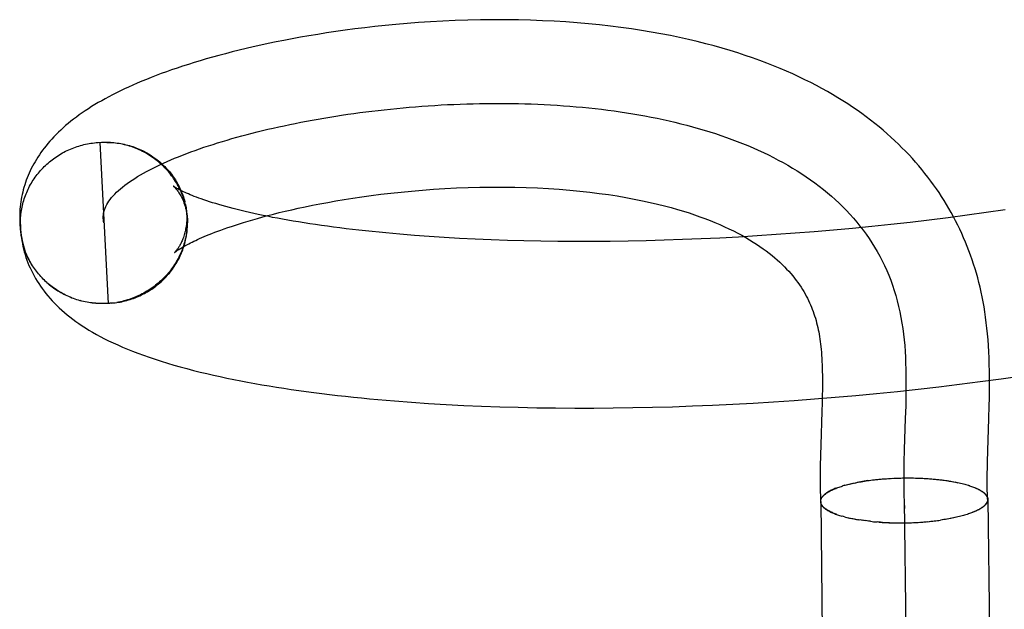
# Model space of a CAD drawing. Header units: inches. Extents: x 0 to 215, y 0 to 139.
# Tile 9 of 98: x 41.9289 to 42.0467, y 51.9628 to 52.0333. Entities that reach past the tile are written whole.
import ezdxf

# ---------------------------------------------------------------- set-up
doc = ezdxf.new("R2010")
doc.units = ezdxf.units.IN
doc.header["$LTSCALE"] = 11.804375
doc.header["$MEASUREMENT"] = 0
doc.linetypes.add('HIDDEN', pattern=[0.2, 0.1, -0.1])
doc.layers.add('DEFAULT_2', color=8, linetype='HIDDEN')

msp = doc.modelspace()

# ---------------------------------------------------------------- linework, layer by layer
at = {"layer": 'DEFAULT_2', "color": 8, "linetype": 'HIDDEN'}
for p, q in [((41.93824, 52.01863), (41.93866, 52.01865)), ((41.93845, 52.01864), (41.93887, 52.01866)), ((41.93845, 52.01864), (41.93945, 51.99939)), ((41.93866, 52.01865), (41.93908, 52.01866)), ((41.93887, 52.01865), (41.9393, 52.01866)), ((41.93909, 52.01865), (41.93951, 52.01865)), ((41.9487, 52.01115), (41.94862, 52.01155)), ((41.94874, 52.01095), (41.94866, 52.01139)), ((41.9487, 52.01121), (41.94879, 52.01075)), ((41.94882, 52.01055), (41.94876, 52.01094)), ((41.94885, 52.01035), (41.9488, 52.01074)), ((41.94888, 52.01015), (41.94883, 52.01054)), ((42.04677, 52.01058), (42.04451, 52.01025)), ((41.92887, 52.01007), (41.92888, 52.00895)), ((41.9489, 52.00995), (41.94885, 52.01034)), ((41.94892, 52.00974), (41.94888, 52.01014)), ((41.94894, 52.00934), (41.94891, 52.00973)), ((41.94895, 52.00913), (41.94892, 52.00953)), ((42.03768, 52.00935), (42.03539, 52.00908)), ((42.03996, 52.00963), (42.03768, 52.00935)), ((42.04224, 52.00993), (42.03996, 52.00963)), ((42.04451, 52.01025), (42.04224, 52.00993)), ((41.92897, 52.00839), (41.92895, 52.00884)), ((41.94895, 52.00894), (41.94895, 52.00913)), ((42.02623, 52.00815), (42.02394, 52.00795)), ((42.02852, 52.00836), (42.02623, 52.00815)), ((42.03081, 52.00858), (42.02852, 52.00836)), ((42.0331, 52.00882), (42.03081, 52.00858)), ((42.03539, 52.00908), (42.0331, 52.00882)), ((41.97609, 52.00752), (41.97436, 52.00766)), ((41.97785, 52.00739), (41.97609, 52.00752)), ((41.97965, 52.00727), (41.97785, 52.00739)), ((41.98149, 52.00717), (41.97965, 52.00727)), ((41.98336, 52.00708), (41.98149, 52.00717)), ((41.98527, 52.007), (41.98336, 52.00708)), ((41.98722, 52.00693), (41.98527, 52.007)), ((41.9892, 52.00688), (41.98722, 52.00693)), ((42.00599, 52.00694), (42.00381, 52.00688)), ((42.00818, 52.00702), (42.00599, 52.00694)), ((42.0104, 52.0071), (42.00818, 52.00702)), ((42.01263, 52.00721), (42.0104, 52.0071)), ((42.01487, 52.00733), (42.01263, 52.00721)), ((42.01712, 52.00746), (42.01487, 52.00733)), ((42.01939, 52.00761), (42.01712, 52.00746)), ((42.02166, 52.00777), (42.01939, 52.00761)), ((42.02394, 52.00795), (42.02166, 52.00777)), ((41.92958, 52.00553), (41.92923, 52.00666)), ((41.9912, 52.00683), (41.9892, 52.00688)), ((41.99324, 52.00681), (41.9912, 52.00683)), ((41.9953, 52.00679), (41.99324, 52.00681)), ((41.9974, 52.00679), (41.9953, 52.00679)), ((41.99951, 52.00681), (41.9974, 52.00679)), ((42.00165, 52.00684), (41.99951, 52.00681)), ((42.00381, 52.00688), (42.00165, 52.00684)), ((41.93632, 51.99968), (41.93612, 51.99973)), ((41.93986, 51.99942), (41.93945, 51.99939)), ((41.94007, 51.99944), (41.93966, 51.99941)), ((41.93987, 51.99943), (41.94027, 51.99947)), ((41.94008, 51.99945), (41.94048, 51.99949)), ((42.04628, 51.99039), (42.04875, 51.99074)), ((42.03636, 51.98915), (42.03884, 51.98943)), ((42.03884, 51.98943), (42.04132, 51.98974)), ((42.04132, 51.98974), (42.0438, 51.99006)), ((42.0438, 51.99006), (42.04628, 51.99039)), ((42.02397, 51.98798), (42.02644, 51.98818)), ((42.02489, 51.9885), (42.02487, 51.9875)), ((42.02644, 51.98818), (42.02892, 51.9884)), ((42.02892, 51.9884), (42.03139, 51.98863)), ((42.03139, 51.98863), (42.03388, 51.98888)), ((42.03388, 51.98888), (42.03636, 51.98915)), ((41.97573, 51.98758), (41.97779, 51.98744)), ((41.97779, 51.98744), (41.97988, 51.98732)), ((41.97988, 51.98732), (41.98199, 51.98721)), ((41.98199, 51.98721), (41.98414, 51.98712)), ((41.98414, 51.98712), (41.98631, 51.98704)), ((41.98631, 51.98704), (41.98852, 51.98698)), ((41.98852, 51.98698), (41.99074, 51.98693)), ((41.99074, 51.98693), (41.99299, 51.9869)), ((41.99299, 51.9869), (41.99527, 51.98688)), ((41.99527, 51.98688), (41.99757, 51.98689)), ((41.99757, 51.98689), (41.99989, 51.9869)), ((41.99989, 51.9869), (42.00223, 51.98694)), ((42.00223, 51.98694), (42.00458, 51.98699)), ((42.00458, 51.98699), (42.00696, 51.98705)), ((42.00696, 51.98705), (42.00935, 51.98714)), ((42.00935, 51.98714), (42.01176, 51.98723)), ((42.01176, 51.98723), (42.01418, 51.98735)), ((42.01418, 51.98735), (42.01661, 51.98748)), ((42.01661, 51.98748), (42.01906, 51.98763)), ((42.01906, 51.98763), (42.02151, 51.9878)), ((42.02151, 51.9878), (42.02397, 51.98798)), ((42.02487, 51.9875), (42.02484, 51.98646)), ((42.03487, 51.98714), (42.03482, 51.98565)), ((42.04483, 51.98558), (42.04487, 51.98719)), ((42.02484, 51.98646), (42.02472, 51.98251)), ((42.03482, 51.98565), (42.0347, 51.98193)), ((42.0447, 51.98182), (42.04483, 51.98558)), ((42.02472, 51.98251), (42.02468, 51.98126)), ((42.02468, 51.98126), (42.02465, 51.97993)), ((42.0347, 51.98193), (42.03466, 51.98044)), ((42.04467, 51.98042), (42.0447, 51.98182)), ((42.02749, 51.97762), (42.02732, 51.97758)), ((42.02761, 51.97766), (42.02746, 51.97762)), ((42.02749, 51.97762), (42.02764, 51.97767)), ((42.02761, 51.97766), (42.0278, 51.97771)), ((42.02776, 51.9777), (42.02796, 51.97775)), ((42.02792, 51.97774), (42.02813, 51.97779)), ((42.02807, 51.97778), (42.0283, 51.97784)), ((42.02823, 51.97782), (42.02847, 51.97787)), ((42.0284, 51.97786), (42.02864, 51.97791)), ((42.02856, 51.9779), (42.02882, 51.97795)), ((42.02873, 51.97793), (42.029, 51.97799)), ((42.03033, 51.97821), (42.02908, 51.978)), ((42.03033, 51.97821), (42.03051, 51.97824)), ((42.03051, 51.97824), (42.03072, 51.97826)), ((42.0307, 51.97826), (42.03092, 51.97829)), ((42.03089, 51.97829), (42.03113, 51.97831)), ((42.03108, 51.97831), (42.03133, 51.97833)), ((42.03127, 51.97833), (42.03153, 51.97836)), ((42.03147, 51.97835), (42.03174, 51.97838)), ((42.03166, 51.97837), (42.03195, 51.97839)), ((42.03186, 51.97839), (42.03216, 51.97841)), ((42.03206, 51.97841), (42.03237, 51.97843)), ((42.03226, 51.97842), (42.03258, 51.97844)), ((42.03246, 51.97844), (42.03266, 51.97845)), ((42.03258, 51.97844), (42.03286, 51.97846)), ((42.0328, 51.97846), (42.03306, 51.97848)), ((42.03301, 51.97847), (42.03326, 51.97849)), ((42.03344, 51.97849), (42.03366, 51.9785)), ((42.03429, 51.97852), (42.03452, 51.97853)), ((42.03449, 51.97853), (42.03474, 51.97853)), ((42.0347, 51.97853), (42.03496, 51.97853)), ((42.03492, 51.97853), (42.03517, 51.97853)), ((42.03668, 51.9785), (42.03692, 51.97849)), ((42.03689, 51.97849), (42.03714, 51.97848)), ((42.0371, 51.97848), (42.03736, 51.97847)), ((42.03731, 51.97846), (42.03757, 51.97845)), ((42.03752, 51.97845), (42.03779, 51.97844)), ((42.03773, 51.97844), (42.038, 51.97842)), ((42.03794, 51.97842), (42.03821, 51.9784)), ((42.03814, 51.9784), (42.03842, 51.97838)), ((42.03834, 51.97838), (42.03863, 51.97836)), ((42.03855, 51.97836), (42.03883, 51.97834)), ((42.03875, 51.97834), (42.03904, 51.97832)), ((42.03894, 51.97832), (42.03924, 51.97829)), ((42.03914, 51.9783), (42.03944, 51.97827)), ((42.03933, 51.97827), (42.03963, 51.97824)), ((42.03952, 51.97825), (42.03983, 51.97821)), ((42.03971, 51.97822), (42.04002, 51.97818)), ((42.0399, 51.9782), (42.04021, 51.97815)), ((42.04008, 51.97817), (42.04026, 51.97814)), ((42.04021, 51.97815), (42.04044, 51.97811)), ((42.04039, 51.97812), (42.04062, 51.97807)), ((42.04058, 51.97809), (42.04079, 51.97804)), ((42.04076, 51.97806), (42.04096, 51.97801)), ((42.04093, 51.97802), (42.04113, 51.97797)), ((42.04235, 51.97766), (42.04249, 51.97761)), ((42.04249, 51.97761), (42.04265, 51.97757)), ((42.04262, 51.97757), (42.04279, 51.97752)), ((42.04275, 51.97752), (42.04292, 51.97748)), ((42.04288, 51.97748), (42.04304, 51.97743)), ((42.025, 51.97642), (42.02509, 51.97648)), ((42.02506, 51.97647), (42.02516, 51.97654)), ((42.043, 51.97743), (42.04316, 51.97738)), ((42.04312, 51.97738), (42.04328, 51.97733)), ((42.0347, 51.97585), (42.03676, 51.81309)), ((42.02742, 51.97393), (42.02727, 51.97397)), ((42.02757, 51.97389), (42.02739, 51.97393)), ((42.04279, 51.97438), (42.04263, 51.97432)), ((42.04292, 51.97443), (42.04276, 51.97437)), ((42.04305, 51.97448), (42.04288, 51.97442)), ((42.04317, 51.97453), (42.043, 51.97447)), ((42.04329, 51.97458), (42.04312, 51.97452)), ((42.0434, 51.97463), (42.04324, 51.97457)), ((42.02754, 51.97389), (42.02773, 51.97385)), ((42.02769, 51.97385), (42.02789, 51.97381)), ((42.02784, 51.97381), (42.02805, 51.97377)), ((42.028, 51.97378), (42.02822, 51.97374)), ((42.02816, 51.97374), (42.02839, 51.9737)), ((42.02832, 51.97371), (42.02856, 51.97367)), ((42.02848, 51.97367), (42.02873, 51.97363)), ((42.02865, 51.97364), (42.02891, 51.9736)), ((42.02882, 51.97361), (42.02909, 51.97357)), ((42.02899, 51.97358), (42.02928, 51.97354)), ((42.02917, 51.97355), (42.02935, 51.97352)), ((42.02953, 51.97349), (42.02928, 51.97354)), ((42.02971, 51.97346), (42.02946, 51.97351)), ((42.02989, 51.97344), (42.02965, 51.97348)), ((42.03008, 51.97342), (42.02984, 51.97345)), ((42.03027, 51.97339), (42.03004, 51.97343)), ((42.03046, 51.97337), (42.03023, 51.9734)), ((42.03065, 51.97335), (42.03043, 51.97338)), ((42.03204, 51.97323), (42.0323, 51.97322)), ((42.03225, 51.97322), (42.03251, 51.97321)), ((42.03245, 51.97321), (42.03273, 51.9732)), ((42.03266, 51.9732), (42.03295, 51.9732)), ((42.03287, 51.97319), (42.03316, 51.97319)), ((42.03308, 51.97319), (42.03338, 51.97318)), ((42.03329, 51.97318), (42.0336, 51.97318)), ((42.03349, 51.97317), (42.03382, 51.97317)), ((42.0337, 51.97317), (42.03404, 51.97317)), ((42.03392, 51.97317), (42.03426, 51.97317)), ((42.03413, 51.97317), (42.03448, 51.97317)), ((42.03434, 51.97317), (42.0347, 51.97317)), ((42.03455, 51.97317), (42.0349, 51.97318)), ((42.03476, 51.97317), (42.03511, 51.97318)), ((42.03497, 51.97317), (42.03531, 51.97319)), ((42.03518, 51.97318), (42.03552, 51.97319)), ((42.03539, 51.97319), (42.03572, 51.9732)), ((42.0356, 51.97319), (42.03592, 51.97321)), ((42.03581, 51.9732), (42.03613, 51.97322)), ((42.03602, 51.97321), (42.03633, 51.97323)), ((42.03623, 51.97322), (42.03653, 51.97324)), ((42.03644, 51.97323), (42.03673, 51.97325)), ((42.03665, 51.97325), (42.03693, 51.97327)), ((42.03686, 51.97326), (42.03713, 51.97328)), ((42.03706, 51.97328), (42.03732, 51.9733)), ((42.03727, 51.97329), (42.03752, 51.97332)), ((42.03747, 51.97331), (42.03772, 51.97333)), ((42.03767, 51.97333), (42.03791, 51.97335)), ((42.03787, 51.97335), (42.0381, 51.97337)), ((42.03807, 51.97337), (42.0383, 51.9734)), ((42.04027, 51.97369), (42.03905, 51.97349)), ((42.04062, 51.97377), (42.0404, 51.97372)), ((42.0408, 51.9738), (42.04058, 51.97376)), ((42.04097, 51.97384), (42.04076, 51.97379)), ((42.04113, 51.97388), (42.04094, 51.97383))]:
    msp.add_line(p, q, dxfattribs=at)
for points in [[(42.04487, 51.98719), (42.04489, 51.98802), (42.0449, 51.98885), (42.0449, 51.98967), (42.0449, 51.99049), (42.04489, 51.9913), (42.04487, 51.9921), (42.04485, 51.99287), (42.04481, 51.99362), (42.04477, 51.99435), (42.04472, 51.99506), (42.04466, 51.99576), (42.0446, 51.99643), (42.04452, 51.99709), (42.04444, 51.99774), (42.04435, 51.99837), (42.04425, 51.99898), (42.04414, 51.99958), (42.04402, 52.00017), (42.0439, 52.00075), (42.04377, 52.00132), (42.04363, 52.00188), (42.04349, 52.00244), (42.04333, 52.00299), (42.04317, 52.00353), (42.043, 52.00407), (42.04282, 52.00461), (42.04263, 52.00515), (42.04244, 52.00568), (42.04224, 52.0062), (42.04202, 52.00672), (42.0418, 52.00724), (42.04158, 52.00775), (42.04134, 52.00826), (42.0411, 52.00876), (42.04085, 52.00926), (42.04059, 52.00975), (42.04032, 52.01024), (42.04004, 52.01073), (42.03976, 52.01121), (42.03947, 52.01169), (42.03917, 52.01216), (42.03886, 52.01263), (42.03854, 52.0131), (42.03821, 52.01356), (42.03787, 52.01402), (42.03753, 52.01448), (42.03717, 52.01493), (42.03681, 52.01538), (42.03644, 52.01582), (42.03606, 52.01626), (42.03567, 52.0167), (42.03527, 52.01714), (42.03486, 52.01757), (42.03443, 52.018), (42.034, 52.01842), (42.03356, 52.01884), (42.03311, 52.01926), (42.03264, 52.01967), (42.03217, 52.02008), (42.03168, 52.02049), (42.03119, 52.02089), (42.03068, 52.02129), (42.03015, 52.02169), (42.02962, 52.02208), (42.02907, 52.02247), (42.02851, 52.02285), (42.02794, 52.02323), (42.02735, 52.02361), (42.02675, 52.02398), (42.02613, 52.02435), (42.0255, 52.02472), (42.02485, 52.02508), (42.02419, 52.02543), (42.02351, 52.02579), (42.02281, 52.02613), (42.0221, 52.02648), (42.02136, 52.02682), (42.02061, 52.02715), (42.01984, 52.02748), (42.01905, 52.0278), (42.01824, 52.02812), (42.01741, 52.02843), (42.01656, 52.02874), (42.01568, 52.02904), (42.01479, 52.02933), (42.01387, 52.02962), (42.01292, 52.02989), (42.01195, 52.03017), (42.01096, 52.03043), (42.00994, 52.03069), (42.00889, 52.03093), (42.00782, 52.03117), (42.00672, 52.0314), (42.00559, 52.03162), (42.00444, 52.03182), (42.00326, 52.03202), (42.00205, 52.0322), (42.00081, 52.03237), (41.99954, 52.03253), (41.99825, 52.03268), (41.99693, 52.03281), (41.99558, 52.03293), (41.99422, 52.03303), (41.99283, 52.03311), (41.99142, 52.03318), (41.98999, 52.03324), (41.98854, 52.03328), (41.98706, 52.0333), (41.98555, 52.0333), (41.98402, 52.03328), (41.9825, 52.03325), (41.98098, 52.0332), (41.97948, 52.03313), (41.97801, 52.03305), (41.97659, 52.03295), (41.97521, 52.03285), (41.97389, 52.03273), (41.9726, 52.03261), (41.97136, 52.03248), (41.97015, 52.03234), (41.96897, 52.0322), (41.96782, 52.03204), (41.96669, 52.03188), (41.96559, 52.03172), (41.96452, 52.03155), (41.96348, 52.03138), (41.96245, 52.0312), (41.96146, 52.03102), (41.96048, 52.03083), (41.95954, 52.03064), (41.95861, 52.03045), (41.95771, 52.03026), (41.95682, 52.03006), (41.95596, 52.02986), (41.95512, 52.02966), (41.9543, 52.02945), (41.9535, 52.02924), (41.95271, 52.02903), (41.95194, 52.02882), (41.95119, 52.02861), (41.95046, 52.02839), (41.94975, 52.02818), (41.94905, 52.02796), (41.94836, 52.02774), (41.9477, 52.02752), (41.94705, 52.02729), (41.94642, 52.02707), (41.9458, 52.02685), (41.9452, 52.02662), (41.94461, 52.02639), (41.94404, 52.02617), (41.94348, 52.02594), (41.94294, 52.02571), (41.94241, 52.02548), (41.9419, 52.02525), (41.9414, 52.02502), (41.94092, 52.02479), (41.94045, 52.02456), (41.93999, 52.02433), (41.93954, 52.02409), (41.93911, 52.02386), (41.93869, 52.02362), (41.93827, 52.02339), (41.93787, 52.02315), (41.93748, 52.02291), (41.9371, 52.02266), (41.93672, 52.02242), (41.93636, 52.02217), (41.936, 52.02192), (41.93566, 52.02167), (41.93532, 52.02142), (41.93499, 52.02116), (41.93467, 52.0209), (41.93437, 52.02064), (41.93407, 52.02038), (41.93378, 52.02011), (41.9335, 52.01985), (41.93323, 52.01958), (41.93296, 52.01931), (41.93271, 52.01904), (41.93247, 52.01877), (41.93224, 52.0185), (41.93202, 52.01823), (41.9318, 52.01796), (41.9316, 52.01769), (41.9314, 52.01742), (41.93122, 52.01715), (41.93104, 52.01688), (41.93087, 52.01661), (41.93071, 52.01633), (41.93055, 52.01606), (41.9304, 52.01579), (41.93026, 52.01551), (41.93013, 52.01523), (41.93, 52.01495), (41.92988, 52.01468), (41.92977, 52.0144), (41.92966, 52.01411), (41.92956, 52.01383)], [(41.93895, 52.00901), (41.93891, 52.0092), (41.93888, 52.0094), (41.93887, 52.00959), (41.93887, 52.00978), (41.93888, 52.00997), (41.93891, 52.01016), (41.93895, 52.01035), (41.93901, 52.01056), (41.93909, 52.01077), (41.93918, 52.01099), (41.93929, 52.0112), (41.93941, 52.01141), (41.93955, 52.01162), (41.9397, 52.01183), (41.93987, 52.01204), (41.94005, 52.01225), (41.94025, 52.01246), (41.94046, 52.01267), (41.94069, 52.01288), (41.94093, 52.01309), (41.94118, 52.0133), (41.94145, 52.01351), (41.94173, 52.01372), (41.94202, 52.01393), (41.94233, 52.01414), (41.94265, 52.01434), (41.94298, 52.01455), (41.94332, 52.01475), (41.94368, 52.01496), (41.94405, 52.01516), (41.94443, 52.01536), (41.94482, 52.01556), (41.94522, 52.01576), (41.94564, 52.01596), (41.94607, 52.01616), (41.9465, 52.01635), (41.94695, 52.01655), (41.94741, 52.01674), (41.94788, 52.01693), (41.94836, 52.01712), (41.94885, 52.01731), (41.94935, 52.0175), (41.94986, 52.01768), (41.95038, 52.01786), (41.95091, 52.01805), (41.95145, 52.01822), (41.952, 52.0184), (41.95255, 52.01858), (41.95312, 52.01875), (41.95369, 52.01892), (41.95427, 52.01909), (41.95486, 52.01925), (41.95546, 52.01942), (41.95607, 52.01958), (41.95668, 52.01974), (41.9573, 52.01989), (41.95793, 52.02005), (41.95856, 52.0202), (41.95921, 52.02034), (41.95986, 52.02049), (41.96051, 52.02063), (41.96117, 52.02077), (41.96184, 52.02091), (41.96252, 52.02104), (41.9632, 52.02117), (41.96388, 52.0213), (41.96457, 52.02142), (41.96527, 52.02154), (41.96597, 52.02166), (41.96668, 52.02177), (41.96739, 52.02188), (41.96811, 52.02199), (41.96883, 52.02209), (41.96955, 52.02219), (41.97028, 52.02228), (41.97102, 52.02237), (41.97175, 52.02246), (41.97249, 52.02254), (41.97324, 52.02262), (41.97398, 52.0227), (41.97473, 52.02277), (41.97548, 52.02284), (41.97624, 52.0229), (41.977, 52.02296), (41.97776, 52.02301), (41.97852, 52.02306), (41.97928, 52.02311), (41.98005, 52.02315), (41.98082, 52.02318), (41.98158, 52.02321), (41.98235, 52.02324), (41.98313, 52.02326), (41.9839, 52.02328), (41.98467, 52.02329), (41.98544, 52.0233), (41.98622, 52.0233), (41.98699, 52.0233), (41.98776, 52.02329), (41.98854, 52.02327), (41.98931, 52.02325), (41.99008, 52.02323), (41.99085, 52.0232), (41.99162, 52.02316), (41.99239, 52.02312), (41.99316, 52.02308), (41.99393, 52.02302), (41.99469, 52.02297), (41.99546, 52.0229), (41.99622, 52.02283), (41.99698, 52.02276), (41.99773, 52.02268), (41.99849, 52.02259), (41.99924, 52.02249), (41.99999, 52.02239), (42.00073, 52.02229), (42.00147, 52.02218), (42.00221, 52.02206), (42.00295, 52.02193), (42.00368, 52.0218), (42.00441, 52.02166), (42.00513, 52.02152), (42.00585, 52.02137), (42.00656, 52.02121), (42.00727, 52.02104), (42.00798, 52.02087), (42.00868, 52.02069), (42.00937, 52.02051), (42.01006, 52.02031), (42.01075, 52.02011), (42.01142, 52.01991), (42.0121, 52.01969), (42.01276, 52.01947), (42.01342, 52.01924), (42.01407, 52.019), (42.01472, 52.01876), (42.01536, 52.01851), (42.01599, 52.01825), (42.01662, 52.01798), (42.01724, 52.01771), (42.01785, 52.01743), (42.01845, 52.01714), (42.01905, 52.01684), (42.01963, 52.01653), (42.02021, 52.01622), (42.02078, 52.0159), (42.02134, 52.01557), (42.0219, 52.01523), (42.02244, 52.01488), (42.02297, 52.01453), (42.0235, 52.01416), (42.02401, 52.01379), (42.02452, 52.01341), (42.02502, 52.01302), (42.0255, 52.01262), (42.02598, 52.01222), (42.02644, 52.0118), (42.0269, 52.01138), (42.02734, 52.01094), (42.02778, 52.0105), (42.0282, 52.01005), (42.02861, 52.00959), (42.02901, 52.00912), (42.0294, 52.00864), (42.02977, 52.00816), (42.03014, 52.00766), (42.03049, 52.00715), (42.03083, 52.00664), (42.03116, 52.00611), (42.03147, 52.00558), (42.03177, 52.00503), (42.03206, 52.00448), (42.03233, 52.00391), (42.0326, 52.00334), (42.03284, 52.00276), (42.03308, 52.00216), (42.0333, 52.00156), (42.0335, 52.00095), (42.03369, 52.00032), (42.03387, 51.99969), (42.03403, 51.99904), (42.03418, 51.99839), (42.03431, 51.99772), (42.03443, 51.99705)], [(41.92895, 52.00885), (41.92895, 52.00904), (41.92895, 52.00925), (41.92896, 52.00945), (41.92898, 52.00966), (41.92899, 52.00987), (41.92902, 52.01007), (41.92904, 52.01027), (41.92907, 52.01048), (41.92911, 52.01068), (41.92915, 52.01088), (41.92919, 52.01109), (41.92924, 52.01129), (41.9293, 52.01149), (41.92935, 52.01169), (41.92941, 52.01188), (41.92948, 52.01208), (41.92955, 52.01227), (41.92963, 52.01247), (41.92971, 52.01266), (41.92979, 52.01285), (41.92988, 52.01304), (41.92997, 52.01322), (41.93006, 52.01341), (41.93016, 52.01359), (41.93027, 52.01377), (41.93037, 52.01395), (41.93049, 52.01412), (41.9306, 52.0143), (41.93072, 52.01447), (41.93084, 52.01463), (41.93097, 52.0148), (41.9311, 52.01496), (41.93123, 52.01512), (41.93137, 52.01528), (41.93151, 52.01544), (41.93166, 52.01559), (41.9318, 52.01574), (41.93195, 52.01588), (41.93211, 52.01603), (41.93226, 52.01617), (41.93242, 52.0163), (41.93259, 52.01644), (41.93275, 52.01657), (41.93292, 52.01669), (41.93309, 52.01681), (41.93327, 52.01693), (41.93344, 52.01705), (41.93362, 52.01716), (41.9338, 52.01727), (41.93399, 52.01737), (41.93417, 52.01747), (41.93436, 52.01757), (41.93455, 52.01766), (41.93475, 52.01775), (41.93494, 52.01784), (41.93514, 52.01792), (41.93533, 52.01799), (41.93553, 52.01807), (41.93574, 52.01814), (41.93594, 52.0182), (41.93614, 52.01826), (41.93635, 52.01832), (41.93655, 52.01837), (41.93676, 52.01841), (41.93697, 52.01846), (41.93718, 52.0185), (41.93739, 52.01853), (41.9376, 52.01856), (41.93781, 52.01859), (41.93803, 52.01861), (41.93824, 52.01863)], [(41.9393, 52.01864), (41.93972, 52.01864), (41.93993, 52.01863), (41.94014, 52.01861), (41.94035, 52.01859), (41.94055, 52.01856), (41.94076, 52.01853), (41.94097, 52.0185), (41.94118, 52.01846), (41.94138, 52.01841), (41.94158, 52.01836), (41.94179, 52.01831), (41.94199, 52.01826), (41.94219, 52.0182), (41.94239, 52.01813), (41.94259, 52.01806), (41.94278, 52.01799), (41.94298, 52.01791), (41.94317, 52.01783), (41.94336, 52.01775), (41.94355, 52.01766), (41.94373, 52.01757), (41.94392, 52.01747), (41.9441, 52.01737), (41.94428, 52.01727), (41.94446, 52.01716), (41.94463, 52.01705), (41.9448, 52.01693), (41.94497, 52.01681), (41.94514, 52.01669), (41.9453, 52.01657), (41.94546, 52.01644), (41.94562, 52.01631), (41.94578, 52.01617), (41.94593, 52.01603), (41.94608, 52.01589), (41.94622, 52.01575), (41.94637, 52.0156), (41.94651, 52.01545), (41.94664, 52.0153), (41.94678, 52.01514), (41.9469, 52.01498), (41.94703, 52.01482), (41.94715, 52.01465), (41.94727, 52.01449), (41.94738, 52.01432), (41.9475, 52.01415), (41.9476, 52.01397), (41.94771, 52.0138), (41.9478, 52.01362), (41.9479, 52.01344), (41.94799, 52.01326), (41.94808, 52.01307), (41.94816, 52.01289), (41.94824, 52.0127), (41.94832, 52.01251), (41.94839, 52.01232), (41.94845, 52.01212), (41.94851, 52.01193), (41.94857, 52.01174), (41.94862, 52.01155)], [(41.94865, 52.01135), (41.9486, 52.01155), (41.94854, 52.01175), (41.94848, 52.01194), (41.94841, 52.01213), (41.94834, 52.01233), (41.94827, 52.01252), (41.94819, 52.01271), (41.9481, 52.01289), (41.94802, 52.01308), (41.94792, 52.01326), (41.94783, 52.01345), (41.94773, 52.01363), (41.94763, 52.0138), (41.94752, 52.01398), (41.94741, 52.01415), (41.94729, 52.01432), (41.94718, 52.01449), (41.94705, 52.01466), (41.94693, 52.01482), (41.9468, 52.01498), (41.94667, 52.01514), (41.94653, 52.0153), (41.94639, 52.01545), (41.94625, 52.0156), (41.9461, 52.01575), (41.94595, 52.01589), (41.9458, 52.01604), (41.94564, 52.01617), (41.94548, 52.01631), (41.94532, 52.01644), (41.94516, 52.01657), (41.94499, 52.01669), (41.94482, 52.01681), (41.94465, 52.01693), (41.94447, 52.01705), (41.94429, 52.01716), (41.94411, 52.01726), (41.94393, 52.01737), (41.94375, 52.01747), (41.94356, 52.01756), (41.94337, 52.01766), (41.94318, 52.01774), (41.94299, 52.01783), (41.94279, 52.01791), (41.9426, 52.01799), (41.9424, 52.01806), (41.9422, 52.01813), (41.942, 52.01819), (41.9418, 52.01825), (41.94159, 52.01831), (41.94139, 52.01836), (41.94118, 52.01841), (41.94098, 52.01845), (41.94077, 52.01849), (41.94056, 52.01852), (41.94035, 52.01855), (41.94014, 52.01858), (41.93993, 52.0186), (41.93972, 52.01862), (41.93951, 52.01863)], [(41.92956, 52.01383), (41.92947, 52.01355), (41.92938, 52.01326), (41.9293, 52.01298), (41.92923, 52.01269), (41.92916, 52.0124), (41.9291, 52.01211), (41.92905, 52.01182), (41.929, 52.01153), (41.92896, 52.01124), (41.92893, 52.01095), (41.9289, 52.01066), (41.92888, 52.01037), (41.92887, 52.01007)], [(41.94727, 52.0134), (41.94726, 52.01341), (41.94725, 52.01341), (41.94725, 52.01341), (41.94726, 52.0134), (41.94728, 52.01338), (41.94731, 52.01336), (41.94734, 52.01332), (41.94738, 52.01329), (41.94743, 52.01324), (41.94747, 52.01319), (41.94753, 52.01313), (41.94758, 52.01306), (41.94764, 52.01299), (41.94771, 52.01291), (41.94778, 52.01282), (41.94785, 52.01272), (41.94792, 52.01261), (41.94799, 52.0125), (41.94807, 52.01237), (41.94814, 52.01224), (41.94822, 52.01209), (41.9483, 52.01194), (41.94837, 52.01177), (41.94845, 52.0116), (41.94852, 52.01141), (41.94859, 52.01122), (41.94865, 52.01101), (41.94872, 52.01079), (41.94877, 52.01057), (41.94882, 52.01033), (41.94886, 52.01009), (41.9489, 52.00984), (41.94892, 52.00959)], [(41.97436, 52.00766), (41.97269, 52.00781), (41.97186, 52.00789), (41.97105, 52.00797), (41.97025, 52.00806), (41.96946, 52.00814), (41.96869, 52.00823), (41.96792, 52.00832), (41.96717, 52.00842), (41.96643, 52.00851), (41.9657, 52.00861), (41.96498, 52.00871), (41.96428, 52.00881), (41.96359, 52.00891), (41.96291, 52.00902), (41.96224, 52.00913), (41.96159, 52.00923), (41.96096, 52.00934), (41.96033, 52.00945), (41.95972, 52.00957), (41.95913, 52.00968), (41.95854, 52.0098), (41.95798, 52.00991), (41.95742, 52.01003), (41.95688, 52.01014), (41.95636, 52.01026), (41.95585, 52.01038), (41.95536, 52.0105), (41.95488, 52.01061), (41.95441, 52.01073), (41.95396, 52.01085), (41.95353, 52.01097), (41.95311, 52.01109), (41.9527, 52.0112), (41.95232, 52.01132), (41.95194, 52.01143), (41.95158, 52.01155), (41.95124, 52.01166), (41.95091, 52.01177), (41.9506, 52.01188), (41.9503, 52.01198), (41.95002, 52.01209), (41.94976, 52.01219), (41.94951, 52.01229), (41.94927, 52.01238), (41.94905, 52.01248), (41.94884, 52.01256), (41.94865, 52.01265), (41.94847, 52.01273), (41.9483, 52.01281), (41.94815, 52.01289), (41.94801, 52.01296), (41.94789, 52.01302), (41.94777, 52.01309), (41.94767, 52.01314), (41.94758, 52.01319), (41.94751, 52.01324), (41.94744, 52.01328), (41.94738, 52.01332), (41.94734, 52.01335), (41.9473, 52.01337), (41.94727, 52.01339), (41.94727, 52.0134)], [(41.94739, 52.00546), (41.9474, 52.00547), (41.9474, 52.00547), (41.94742, 52.00549), (41.94744, 52.0055), (41.94746, 52.00552), (41.94749, 52.00555), (41.94753, 52.00558), (41.94758, 52.00561), (41.94763, 52.00565), (41.94769, 52.00569), (41.94776, 52.00574), (41.94783, 52.00579), (41.94792, 52.00584), (41.94801, 52.0059), (41.94812, 52.00597), (41.94823, 52.00604), (41.94835, 52.00611), (41.94849, 52.00619), (41.94863, 52.00627), (41.94878, 52.00635), (41.94895, 52.00644), (41.94912, 52.00653), (41.9493, 52.00662), (41.9495, 52.00672), (41.94971, 52.00682), (41.94993, 52.00693), (41.95016, 52.00703), (41.9504, 52.00714), (41.95066, 52.00726), (41.95094, 52.00738), (41.95123, 52.0075), (41.95154, 52.00762), (41.95186, 52.00775), (41.9522, 52.00789), (41.95257, 52.00802), (41.95295, 52.00816), (41.95335, 52.00831), (41.95377, 52.00845), (41.95421, 52.0086), (41.95467, 52.00876), (41.95516, 52.00891), (41.95566, 52.00907), (41.9562, 52.00923), (41.95675, 52.0094), (41.95733, 52.00956), (41.95794, 52.00973), (41.95857, 52.0099), (41.95924, 52.01007), (41.95993, 52.01024), (41.96065, 52.01042), (41.96141, 52.01059), (41.9622, 52.01077), (41.96303, 52.01094), (41.96389, 52.01112), (41.96479, 52.01129), (41.96572, 52.01147), (41.96669, 52.01164), (41.96769, 52.0118), (41.96873, 52.01197), (41.96981, 52.01213), (41.97092, 52.01228), (41.97208, 52.01243), (41.97327, 52.01257), (41.9745, 52.0127), (41.97576, 52.01282), (41.97706, 52.01293), (41.97839, 52.01303), (41.97975, 52.01312), (41.98113, 52.01319), (41.98252, 52.01324), (41.98392, 52.01328), (41.98532, 52.0133), (41.98672, 52.0133), (41.9881, 52.01328), (41.98946, 52.01324), (41.99081, 52.01319), (41.99212, 52.01312), (41.99341, 52.01304), (41.99467, 52.01293), (41.99589, 52.01282), (41.99707, 52.01269), (41.99821, 52.01254), (41.99931, 52.01239), (42.00037, 52.01223), (42.0014, 52.01205), (42.0024, 52.01186), (42.00337, 52.01167), (42.0043, 52.01147), (42.00519, 52.01126), (42.00603, 52.01105), (42.00682, 52.01084), (42.00757, 52.01062), (42.00828, 52.01041), (42.00895, 52.0102), (42.00961, 52.00998), (42.01024, 52.00976), (42.01086, 52.00953), (42.01146, 52.0093), (42.01205, 52.00906), (42.01263, 52.00881), (42.01319, 52.00856), (42.01373, 52.00831), (42.01426, 52.00805), (42.01477, 52.00779), (42.01526, 52.00753), (42.01573, 52.00726), (42.01618, 52.007), (42.01662, 52.00673), (42.01703, 52.00647), (42.01743, 52.0062), (42.01782, 52.00593), (42.01818, 52.00566), (42.01854, 52.0054), (42.01888, 52.00513), (42.0192, 52.00486), (42.01951, 52.00459), (42.01981, 52.00432), (42.0201, 52.00405), (42.02037, 52.00377), (42.02063, 52.0035), (42.02088, 52.00323), (42.02112, 52.00296), (42.02135, 52.00269), (42.02157, 52.00242), (42.02178, 52.00215), (42.02198, 52.00188), (42.02217, 52.00161), (42.02235, 52.00134), (42.02252, 52.00107), (42.02268, 52.00081), (42.02283, 52.00054), (42.02298, 52.00027), (42.02311, 52.00001), (42.02324, 51.99974), (42.02337, 51.99948), (42.02348, 51.99922), (42.02359, 51.99895), (42.0237, 51.99869), (42.0238, 51.99842), (42.02389, 51.99816), (42.02398, 51.99789), (42.02407, 51.99762), (42.02415, 51.99734), (42.02422, 51.99707), (42.02429, 51.9968), (42.02435, 51.99653), (42.02441, 51.99625), (42.02447, 51.99598), (42.02452, 51.99571), (42.02456, 51.99543), (42.02461, 51.99514), (42.02465, 51.99485), (42.02468, 51.99454), (42.02472, 51.99423), (42.02475, 51.9939), (42.02478, 51.99356), (42.0248, 51.99321), (42.02483, 51.99284), (42.02485, 51.99247), (42.02486, 51.99207), (42.02488, 51.99167), (42.02489, 51.99125), (42.0249, 51.99082), (42.0249, 51.99038), (42.0249, 51.98992), (42.0249, 51.98946), (42.0249, 51.98899), (42.02489, 51.9885)], [(41.94874, 52.01103), (41.94877, 52.01084), (41.9488, 52.01065), (41.94882, 52.01046), (41.94884, 52.01027), (41.94885, 52.0101)], [(41.94892, 52.00932), (41.94893, 52.00912), (41.94892, 52.00891), (41.94891, 52.00871), (41.9489, 52.0085), (41.94888, 52.0083), (41.94886, 52.00809), (41.94883, 52.00789), (41.9488, 52.00768), (41.94877, 52.00748), (41.94873, 52.00728), (41.94868, 52.00708), (41.94863, 52.00687), (41.94858, 52.00667), (41.94852, 52.00648), (41.94846, 52.00628), (41.94839, 52.00608), (41.94832, 52.00589), (41.94825, 52.00569), (41.94817, 52.0055), (41.94809, 52.00531), (41.948, 52.00512), (41.94791, 52.00493), (41.94781, 52.00475), (41.94771, 52.00457), (41.94761, 52.00438), (41.9475, 52.00421), (41.94739, 52.00403), (41.94727, 52.00385), (41.94716, 52.00368), (41.94703, 52.00351), (41.94691, 52.00334), (41.94678, 52.00318), (41.94664, 52.00302), (41.94651, 52.00286), (41.94637, 52.0027), (41.94622, 52.00255), (41.94607, 52.0024), (41.94592, 52.00225), (41.94577, 52.0021), (41.94561, 52.00196), (41.94545, 52.00182), (41.94529, 52.00169), (41.94513, 52.00156), (41.94496, 52.00143), (41.94479, 52.0013), (41.94461, 52.00118), (41.94444, 52.00106), (41.94426, 52.00095), (41.94408, 52.00084), (41.94389, 52.00073), (41.94371, 52.00063), (41.94352, 52.00053), (41.94333, 52.00043), (41.94314, 52.00034), (41.94294, 52.00025), (41.94275, 52.00017), (41.94255, 52.00009), (41.94235, 52.00001), (41.94215, 51.99994), (41.94195, 51.99987), (41.94175, 51.99981), (41.94154, 51.99975), (41.94134, 51.9997), (41.94113, 51.99964), (41.94092, 51.9996), (41.94071, 51.99956), (41.9405, 51.99952)], [(41.94885, 52.0101), (41.94886, 52.00991), (41.94886, 52.00969), (41.94886, 52.00947), (41.94885, 52.00926), (41.94884, 52.00905), (41.94882, 52.00884), (41.94879, 52.00864), (41.94876, 52.00845), (41.94872, 52.00826), (41.94869, 52.00807), (41.94864, 52.0079), (41.9486, 52.00773), (41.94855, 52.00757), (41.9485, 52.00741), (41.94845, 52.00726), (41.9484, 52.00712), (41.94834, 52.00699), (41.94829, 52.00686), (41.94823, 52.00674), (41.94818, 52.00663), (41.94813, 52.00652), (41.94807, 52.00642), (41.94802, 52.00633), (41.94797, 52.00624), (41.94792, 52.00615), (41.94787, 52.00607), (41.94782, 52.006), (41.94777, 52.00593), (41.94773, 52.00587), (41.94769, 52.00581), (41.94765, 52.00576), (41.94761, 52.00571), (41.94757, 52.00566), (41.94754, 52.00562), (41.94751, 52.00559), (41.94748, 52.00556), (41.94746, 52.00553), (41.94744, 52.00551), (41.94742, 52.00549), (41.94741, 52.00548), (41.9474, 52.00547), (41.94739, 52.00547)], [(41.9489, 52.00994), (41.94894, 52.00932), (41.94895, 52.00909)], [(41.92888, 52.00895), (41.9289, 52.00874), (41.92892, 52.00848), (41.92895, 52.00822), (41.92898, 52.00797), (41.92902, 52.00771), (41.92906, 52.00745), (41.92911, 52.0072), (41.92918, 52.00686)], [(41.92895, 52.00883), (41.92896, 52.00855), (41.92897, 52.00821), (41.929, 52.00788), (41.92903, 52.00754), (41.92908, 52.00721), (41.92913, 52.00687), (41.92919, 52.00654), (41.92926, 52.00621), (41.92933, 52.00588), (41.92942, 52.00555), (41.92952, 52.00523), (41.92962, 52.0049), (41.92973, 52.00458), (41.92985, 52.00426), (41.92998, 52.00394), (41.93012, 52.00363), (41.93027, 52.00331), (41.93043, 52.003), (41.93059, 52.00269), (41.93077, 52.00238), (41.93095, 52.00207), (41.93115, 52.00176), (41.93135, 52.00146), (41.93156, 52.00116), (41.93178, 52.00086), (41.93201, 52.00057), (41.93225, 52.00028), (41.9325, 51.99999), (41.93276, 51.9997), (41.93303, 51.99942), (41.93331, 51.99913), (41.93361, 51.99886), (41.93391, 51.99858), (41.93422, 51.99831), (41.93454, 51.99804), (41.93487, 51.99777), (41.93522, 51.9975), (41.93558, 51.99724), (41.93595, 51.99698), (41.93634, 51.99672), (41.93674, 51.99646), (41.93715, 51.99621), (41.93759, 51.99595), (41.93804, 51.99569), (41.93851, 51.99544), (41.939, 51.99518), (41.93951, 51.99493), (41.94004, 51.99468), (41.9406, 51.99443), (41.94117, 51.99418), (41.94176, 51.99393), (41.94238, 51.99368), (41.94302, 51.99344), (41.94368, 51.9932), (41.94436, 51.99296), (41.94507, 51.99272), (41.9458, 51.99248), (41.94654, 51.99225), (41.94731, 51.99203), (41.94808, 51.99181), (41.94887, 51.9916), (41.94966, 51.99139), (41.95045, 51.99119), (41.95125, 51.991), (41.95204, 51.99082), (41.95285, 51.99064), (41.95366, 51.99047), (41.95448, 51.9903), (41.95531, 51.99014), (41.95614, 51.98998), (41.95699, 51.98982), (41.95785, 51.98967), (41.95871, 51.98953), (41.95958, 51.98939), (41.96047, 51.98925), (41.96136, 51.98911), (41.96225, 51.98899), (41.96316, 51.98886), (41.96408, 51.98874), (41.965, 51.98862), (41.96593, 51.98851), (41.96688, 51.9884), (41.96783, 51.98829), (41.96879, 51.98819), (41.96975, 51.98809), (41.97073, 51.988), (41.97171, 51.98791), (41.97271, 51.98782), (41.97371, 51.98774), (41.97573, 51.98758)], [(41.92915, 52.00702), (41.92911, 52.00719), (41.92908, 52.00736), (41.92906, 52.00753), (41.92903, 52.0077), (41.92901, 52.00787), (41.92899, 52.00804), (41.92898, 52.00821), (41.92897, 52.00839)], [(41.94029, 51.99948), (41.94068, 51.99953), (41.94089, 51.99956), (41.94109, 51.9996), (41.94129, 51.99965), (41.94149, 51.9997), (41.94169, 51.99975), (41.94189, 51.99981), (41.94209, 51.99987), (41.94228, 51.99993), (41.94248, 52), (41.94267, 52.00007), (41.94286, 52.00015), (41.94305, 52.00023), (41.94324, 52.00031), (41.94343, 52.0004), (41.94361, 52.00049), (41.94379, 52.00059), (41.94397, 52.00068), (41.94415, 52.00079), (41.94433, 52.00089), (41.9445, 52.001), (41.94467, 52.00111), (41.94484, 52.00123), (41.94501, 52.00135), (41.94517, 52.00147), (41.94533, 52.0016), (41.94549, 52.00173), (41.94564, 52.00186), (41.9458, 52.00199), (41.94595, 52.00213), (41.94609, 52.00227), (41.94624, 52.00242), (41.94638, 52.00256), (41.94651, 52.00271), (41.94665, 52.00287), (41.94678, 52.00302), (41.94691, 52.00318), (41.94703, 52.00334), (41.94715, 52.0035), (41.94727, 52.00367), (41.94738, 52.00383), (41.94749, 52.004), (41.9476, 52.00417), (41.9477, 52.00435), (41.9478, 52.00452), (41.94789, 52.0047), (41.94798, 52.00488), (41.94807, 52.00506), (41.94815, 52.00524), (41.94823, 52.00543), (41.94831, 52.00561), (41.94838, 52.0058), (41.94844, 52.00599), (41.94851, 52.00618), (41.94857, 52.00637), (41.94862, 52.00656), (41.94867, 52.00676), (41.94872, 52.00695), (41.94876, 52.00715), (41.9488, 52.00734), (41.94883, 52.00754), (41.94886, 52.00774), (41.94889, 52.00794), (41.94891, 52.00814), (41.94892, 52.00833), (41.94894, 52.00853), (41.94895, 52.00873), (41.94895, 52.00894)], [(41.92916, 52.00694), (41.92922, 52.00669), (41.92923, 52.00666)], [(41.93512, 52.00006), (41.93493, 52.00014), (41.93474, 52.00022), (41.93455, 52.0003), (41.93436, 52.00039), (41.93417, 52.00049), (41.93399, 52.00058), (41.93381, 52.00068), (41.93363, 52.00079), (41.93345, 52.0009), (41.93328, 52.00101), (41.9331, 52.00112), (41.93293, 52.00124), (41.93277, 52.00136), (41.9326, 52.00149), (41.93244, 52.00162), (41.93228, 52.00175), (41.93213, 52.00188), (41.93197, 52.00202), (41.93183, 52.00216), (41.93168, 52.00231), (41.93154, 52.00245), (41.9314, 52.0026), (41.93126, 52.00276), (41.93113, 52.00291), (41.931, 52.00307), (41.93087, 52.00323), (41.93075, 52.0034), (41.93063, 52.00356), (41.93052, 52.00373), (41.93041, 52.0039), (41.9303, 52.00407), (41.93019, 52.00425), (41.93009, 52.00443), (41.93, 52.00461), (41.92991, 52.00479), (41.92982, 52.00497), (41.92974, 52.00515), (41.92966, 52.00534), (41.92958, 52.00553)], [(41.93051, 52.00372), (41.9304, 52.00389), (41.93029, 52.00406), (41.93019, 52.00424), (41.93009, 52.00442), (41.93, 52.0046), (41.9299, 52.00478), (41.92982, 52.00496), (41.92973, 52.00515), (41.92966, 52.00534), (41.92958, 52.00553)], [(41.93965, 51.9994), (41.93924, 51.99938), (41.93903, 51.99937), (41.93881, 51.99937), (41.9386, 51.99937), (41.93839, 51.99938), (41.93818, 51.99939), (41.93797, 51.9994), (41.93776, 51.99942), (41.93755, 51.99944), (41.93734, 51.99947), (41.93714, 51.9995), (41.93693, 51.99953), (41.93672, 51.99957), (41.93652, 51.99962), (41.93631, 51.99967), (41.93611, 51.99972), (41.93591, 51.99977), (41.93571, 51.99984), (41.93551, 51.9999), (41.93531, 51.99997), (41.93512, 52.00004), (41.93492, 52.00012), (41.93473, 52.0002), (41.93454, 52.00028), (41.93435, 52.00037), (41.93416, 52.00047), (41.93398, 52.00056), (41.9338, 52.00066), (41.93362, 52.00077), (41.93344, 52.00087), (41.93327, 52.00098), (41.93309, 52.0011), (41.93292, 52.00122), (41.93276, 52.00134), (41.93259, 52.00147), (41.93243, 52.00159), (41.93227, 52.00173), (41.93212, 52.00186)], [(41.93945, 51.99939), (41.93924, 51.99938), (41.93903, 51.99938), (41.93882, 51.99937), (41.93861, 51.99938), (41.9384, 51.99938), (41.93818, 51.99939), (41.93798, 51.99941), (41.93777, 51.99943), (41.93756, 51.99945), (41.93735, 51.99948), (41.93714, 51.99951)], [(42.03443, 51.99705), (42.03453, 51.99639), (42.03461, 51.99572), (42.03469, 51.99504), (42.03475, 51.99435), (42.0348, 51.99365), (42.03484, 51.99295), (42.03486, 51.99224), (42.03488, 51.99153), (42.0349, 51.99081), (42.0349, 51.99008), (42.0349, 51.98935), (42.03489, 51.98862), (42.03488, 51.98788), (42.03487, 51.98714)], [(42.02465, 51.97993), (42.02464, 51.97924), (42.02464, 51.97853), (42.02464, 51.9778), (42.02464, 51.97704), (42.02466, 51.97626), (42.02467, 51.97571)], [(42.03466, 51.98044), (42.03465, 51.97971), (42.03464, 51.97889), (42.03464, 51.97808), (42.03464, 51.97727), (42.03465, 51.97647), (42.03468, 51.97568), (42.03471, 51.97489)], [(42.04467, 51.97599), (42.04466, 51.97655), (42.04464, 51.97716), (42.04464, 51.97779), (42.04464, 51.97843), (42.04464, 51.97908), (42.04465, 51.97974), (42.04467, 51.98042)], [(42.02512, 51.97653), (42.02522, 51.9766), (42.0253, 51.97665), (42.02537, 51.97671), (42.02545, 51.97676), (42.02554, 51.97682), (42.02563, 51.97688), (42.02573, 51.97693), (42.02583, 51.97698), (42.02593, 51.97704), (42.02604, 51.97709), (42.02615, 51.97714), (42.02627, 51.97719), (42.02639, 51.97724), (42.02651, 51.97729), (42.02664, 51.97734), (42.02677, 51.97739), (42.02691, 51.97744), (42.02705, 51.97749), (42.02719, 51.97753), (42.02734, 51.97758)], [(42.0289, 51.97797), (42.02918, 51.97802), (42.02936, 51.97806), (42.02955, 51.97809), (42.02974, 51.97812), (42.02994, 51.97815), (42.03013, 51.97818), (42.03033, 51.97821)], [(42.03322, 51.97848), (42.03347, 51.9785), (42.03367, 51.97851), (42.03388, 51.97851), (42.03408, 51.97852), (42.03429, 51.97852)], [(42.03515, 51.97853), (42.03537, 51.97853), (42.0356, 51.97853), (42.03582, 51.97853), (42.03604, 51.97852), (42.03626, 51.97852), (42.03648, 51.97851), (42.0367, 51.9785)], [(42.04111, 51.97799), (42.04128, 51.97795), (42.04144, 51.97791), (42.04161, 51.97787), (42.04177, 51.97783), (42.04193, 51.97779), (42.04208, 51.97775), (42.04223, 51.9777), (42.04237, 51.97766), (42.04252, 51.97762)], [(42.0249, 51.97631), (42.02486, 51.97625), (42.02482, 51.9762), (42.02479, 51.97614), (42.02476, 51.97608), (42.02473, 51.97603), (42.02471, 51.97597), (42.02469, 51.97591), (42.02468, 51.97586), (42.02467, 51.9758), (42.02467, 51.97574), (42.02467, 51.97571)], [(42.0247, 51.97573), (42.0247, 51.97578), (42.02471, 51.97584), (42.02472, 51.9759), (42.02473, 51.97596), (42.02475, 51.97601), (42.02478, 51.97607), (42.02481, 51.97613), (42.02485, 51.97619), (42.02489, 51.97625), (42.02493, 51.97631), (42.02498, 51.97637), (42.02503, 51.97642)], [(42.02652, 51.9773), (42.0264, 51.97726), (42.02628, 51.97721), (42.02617, 51.97716), (42.02606, 51.97711), (42.02595, 51.97706), (42.02585, 51.97701), (42.02575, 51.97696), (42.02566, 51.9769), (42.02557, 51.97685), (42.02549, 51.9768), (42.0254, 51.97675), (42.02533, 51.97669), (42.02525, 51.97664), (42.02518, 51.97658)], [(42.04323, 51.97734), (42.0434, 51.97728), (42.0435, 51.97723), (42.04361, 51.97717), (42.04371, 51.97712), (42.0438, 51.97707), (42.04389, 51.97701), (42.04398, 51.97696), (42.04406, 51.97691), (42.04414, 51.97685), (42.04421, 51.97679), (42.04428, 51.97674), (42.04434, 51.97668), (42.04439, 51.97662), (42.04445, 51.97656), (42.04449, 51.97651), (42.04454, 51.97645), (42.04458, 51.97639), (42.04461, 51.97633), (42.04464, 51.97627), (42.04466, 51.97621), (42.04468, 51.97615), (42.04469, 51.97609), (42.0447, 51.97603), (42.0447, 51.97598)], [(42.04334, 51.97729), (42.04345, 51.97724), (42.04355, 51.97719), (42.04365, 51.97714), (42.04374, 51.97708), (42.04383, 51.97703), (42.04392, 51.97698), (42.044, 51.97693), (42.04407, 51.97687), (42.04415, 51.97682), (42.04421, 51.97676), (42.04428, 51.97671), (42.04433, 51.97665), (42.04439, 51.9766), (42.04444, 51.97654), (42.04448, 51.97649), (42.04452, 51.97643), (42.04456, 51.97637), (42.04459, 51.97632), (42.04461, 51.97626), (42.04464, 51.9762), (42.04465, 51.97614), (42.04466, 51.97608), (42.04467, 51.97603), (42.04467, 51.97599)], [(42.02467, 51.97571), (42.02467, 51.97569), (42.02468, 51.97563), (42.02469, 51.97557), (42.0247, 51.97552), (42.02472, 51.97546), (42.02475, 51.97541), (42.02477, 51.97535), (42.02481, 51.9753), (42.02484, 51.97524), (42.02488, 51.97518), (42.02493, 51.97513), (42.02498, 51.97508), (42.02503, 51.97502), (42.02509, 51.97497), (42.02515, 51.97491), (42.02522, 51.97486), (42.02529, 51.97481), (42.02537, 51.97476), (42.02545, 51.97471), (42.02553, 51.97465), (42.02562, 51.9746), (42.02571, 51.97455), (42.02581, 51.97451), (42.02591, 51.97446), (42.02601, 51.97441), (42.02612, 51.97436), (42.02623, 51.97431), (42.02634, 51.97427), (42.02646, 51.97422), (42.02658, 51.97418), (42.02671, 51.97413), (42.02684, 51.97409), (42.02697, 51.97405), (42.02711, 51.97401), (42.02725, 51.97397)], [(42.02658, 51.97419), (42.02645, 51.97424), (42.02633, 51.97429), (42.02621, 51.97434), (42.0261, 51.97439), (42.02599, 51.97444), (42.02588, 51.97449), (42.02578, 51.97454), (42.02568, 51.97459), (42.02559, 51.97464), (42.0255, 51.9747), (42.02542, 51.97475), (42.02534, 51.9748), (42.02526, 51.97486), (42.02519, 51.97491), (42.02512, 51.97497), (42.02506, 51.97502), (42.02501, 51.97508), (42.02496, 51.97514), (42.02491, 51.97519), (42.02487, 51.97525), (42.02483, 51.97531), (42.0248, 51.97537), (42.02477, 51.97543), (42.02474, 51.97548), (42.02473, 51.97554), (42.02471, 51.9756), (42.0247, 51.97566), (42.0247, 51.97572), (42.0247, 51.97573)], [(42.0247, 51.97573), (42.02655, 51.83007), (42.02656, 51.82891), (42.02658, 51.82774)], [(42.04467, 51.97599), (42.04467, 51.97597), (42.04467, 51.97591), (42.04466, 51.97585), (42.04465, 51.97579), (42.04464, 51.97574), (42.04461, 51.97568), (42.04459, 51.97562), (42.04456, 51.97556), (42.04452, 51.9755), (42.04448, 51.97545), (42.04444, 51.97539), (42.04439, 51.97533), (42.04434, 51.97527), (42.04428, 51.97522), (42.04422, 51.97516), (42.04415, 51.9751), (42.04408, 51.97505), (42.044, 51.97499), (42.04392, 51.97494), (42.04384, 51.97488), (42.04375, 51.97483), (42.04365, 51.97478), (42.04356, 51.97472), (42.04345, 51.97467), (42.04335, 51.97462)], [(42.0447, 51.97598), (42.0447, 51.97597), (42.0447, 51.97591), (42.04469, 51.97585), (42.04468, 51.97579), (42.04466, 51.97573), (42.04464, 51.97567), (42.04461, 51.97561), (42.04458, 51.97555), (42.04454, 51.97549), (42.0445, 51.97543), (42.04445, 51.97537), (42.0444, 51.97531), (42.04434, 51.97526), (42.04428, 51.9752), (42.04421, 51.97514), (42.04414, 51.97508), (42.04406, 51.97502), (42.04398, 51.97497), (42.0439, 51.97491), (42.04381, 51.97485), (42.04371, 51.9748), (42.04361, 51.97474), (42.04351, 51.97469), (42.0434, 51.97463)], [(42.0447, 51.97598), (42.04655, 51.83032), (42.04656, 51.82915), (42.04658, 51.82799)], [(42.04222, 51.97418), (42.04207, 51.97413), (42.04192, 51.97409), (42.04177, 51.97405), (42.04162, 51.974), (42.04146, 51.97396), (42.0413, 51.97392), (42.04113, 51.97388)], [(42.04252, 51.97428), (42.04238, 51.97423), (42.04223, 51.97418)], [(42.04266, 51.97433), (42.04249, 51.97427), (42.04236, 51.97423)], [(42.03065, 51.97335), (42.03085, 51.97333), (42.03104, 51.97331), (42.03124, 51.97329), (42.03144, 51.97328)], [(42.03187, 51.97325), (42.03166, 51.97326), (42.03145, 51.97328)], [(42.03164, 51.97326), (42.03184, 51.97325), (42.03209, 51.97324)], [(42.03827, 51.97339), (42.03847, 51.97342), (42.03866, 51.97344), (42.03885, 51.97346), (42.03905, 51.97349)], [(42.04045, 51.97373), (42.04021, 51.97368), (42.04003, 51.97365), (42.03983, 51.97361), (42.03964, 51.97358), (42.03944, 51.97355), (42.03925, 51.97352), (42.03905, 51.97349)]]:
    msp.add_lwpolyline(points, dxfattribs=at)

doc.saveas('drawing.dxf')
